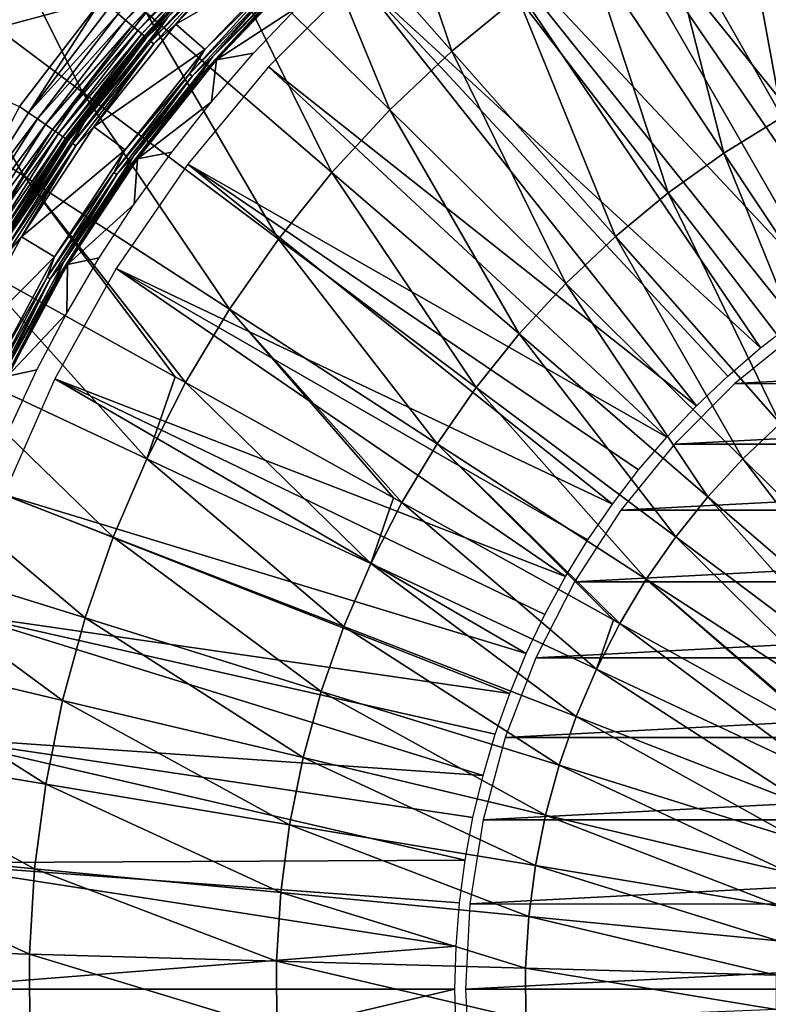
# Model space of a CAD drawing. Header units: millimetres. Extents: x -50 to 50, y -50 to 50.
# Tile 52 of 82: x -16.5 to -6.7, y -0.2 to 12.7. Entities that reach past the tile are written whole.
import ezdxf

# ---------------------------------------------------------------- set-up
doc = ezdxf.new("R2010")
doc.units = ezdxf.units.MM
doc.header["$LTSCALE"] = 26.699852
for name, color, linetype in [('1', 7, 'CONTINUOUS'), ('2', 7, 'CONTINUOUS'), ('35', 7, 'CONTINUOUS'), ('36', 7, 'CONTINUOUS'), ('38', 7, 'CONTINUOUS'), ('39', 7, 'CONTINUOUS'), ('4', 7, 'CONTINUOUS'), ('42', 7, 'CONTINUOUS'), ('43', 7, 'CONTINUOUS'), ('46', 7, 'CONTINUOUS'), ('47', 7, 'CONTINUOUS'), ('48', 7, 'CONTINUOUS'), ('58', 7, 'CONTINUOUS'), ('61', 7, 'CONTINUOUS')]:
    doc.layers.add(name, color=color, linetype=linetype)

msp = doc.modelspace()

# ---------------------------------------------------------------- linework, layer by layer
at = {"layer": '1', "color": 15, "linetype": 'Continuous', "true_color": 0xaf503c}
for points in [[(-12.966, 14.686, -14.947), (-11.933, 15.536, -14.947), (-10.843, 12.281, -15.736), (-12.966, 14.686, -14.947)], [(-10.843, 12.281, -15.736), (-11.933, 15.536, -14.947), (-9.979, 12.992, -15.736), (-10.843, 12.281, -15.736)], [(-7.127, 14.751, -15.736), (-6.104, 15.203, -15.736), (-5.718, 11.834, -16.384), (-7.127, 14.751, -15.736)], [(-18.22, 13.641, -14.018), (-17.246, 14.853, -14.018), (-15.682, 11.741, -14.947), (-18.22, 13.641, -14.018)], [(-15.682, 11.741, -14.947), (-17.246, 14.853, -14.018), (-14.845, 12.784, -14.947), (-15.682, 11.741, -14.947)], [(-8.117, 14.23, -15.736), (-7.127, 14.751, -15.736), (-6.513, 11.416, -16.384), (-8.117, 14.23, -15.736)], [(-6.513, 11.416, -16.384), (-7.127, 14.751, -15.736), (-5.718, 11.834, -16.384), (-6.513, 11.416, -16.384)], [(-13.938, 13.767, -14.947), (-12.966, 14.686, -14.947), (-11.656, 11.513, -15.736), (-13.938, 13.767, -14.947)], [(-11.656, 11.513, -15.736), (-12.966, 14.686, -14.947), (-10.843, 12.281, -15.736), (-11.656, 11.513, -15.736)], [(-9.07, 13.643, -15.736), (-8.117, 14.23, -15.736), (-7.277, 10.945, -16.384), (-9.07, 13.643, -15.736)], [(-7.277, 10.945, -16.384), (-8.117, 14.23, -15.736), (-6.513, 11.416, -16.384), (-7.277, 10.945, -16.384)], [(-14.845, 12.784, -14.947), (-13.938, 13.767, -14.947), (-12.414, 10.691, -15.736), (-14.845, 12.784, -14.947)], [(-12.414, 10.691, -15.736), (-13.938, 13.767, -14.947), (-11.656, 11.513, -15.736), (-12.414, 10.691, -15.736)], [(-19.108, 12.366, -14.018), (-18.22, 13.641, -14.018), (-16.447, 10.644, -14.947), (-19.108, 12.366, -14.018)], [(-16.447, 10.644, -14.947), (-18.22, 13.641, -14.018), (-15.682, 11.741, -14.947), (-16.447, 10.644, -14.947)], [(-9.979, 12.992, -15.736), (-9.07, 13.643, -15.736), (-8.007, 10.423, -16.384), (-9.979, 12.992, -15.736)], [(-8.007, 10.423, -16.384), (-9.07, 13.643, -15.736), (-7.277, 10.945, -16.384), (-8.007, 10.423, -16.384)], [(-10.843, 12.281, -15.736), (-9.979, 12.992, -15.736), (-8.699, 9.853, -16.384), (-10.843, 12.281, -15.736)], [(-8.699, 9.853, -16.384), (-9.979, 12.992, -15.736), (-8.007, 10.423, -16.384), (-8.699, 9.853, -16.384)], [(-15.682, 11.741, -14.947), (-14.845, 12.784, -14.947), (-13.115, 9.819, -15.736), (-15.682, 11.741, -14.947)], [(-13.115, 9.819, -15.736), (-14.845, 12.784, -14.947), (-12.414, 10.691, -15.736), (-13.115, 9.819, -15.736)], [(-17.135, 9.497, -14.947), (-19.108, 12.366, -14.018), (-16.447, 10.644, -14.947), (-17.135, 9.497, -14.947)], [(-11.656, 11.513, -15.736), (-10.843, 12.281, -15.736), (-9.351, 9.236, -16.384), (-11.656, 11.513, -15.736)], [(-9.351, 9.236, -16.384), (-10.843, 12.281, -15.736), (-8.699, 9.853, -16.384), (-9.351, 9.236, -16.384)], [(-16.447, 10.644, -14.947), (-15.682, 11.741, -14.947), (-13.754, 8.901, -15.736), (-16.447, 10.644, -14.947)], [(-13.754, 8.901, -15.736), (-15.682, 11.741, -14.947), (-13.115, 9.819, -15.736), (-13.754, 8.901, -15.736)], [(-12.414, 10.691, -15.736), (-11.656, 11.513, -15.736), (-9.96, 8.577, -16.384), (-12.414, 10.691, -15.736)], [(-9.96, 8.577, -16.384), (-11.656, 11.513, -15.736), (-9.351, 9.236, -16.384), (-9.96, 8.577, -16.384)], [(-7.277, 10.945, -16.384), (-6.513, 11.416, -16.384), (-5.47, 8.227, -16.889), (-7.277, 10.945, -16.384)], [(-8.007, 10.423, -16.384), (-7.277, 10.945, -16.384), (-6.018, 7.834, -16.889), (-8.007, 10.423, -16.384)], [(-6.018, 7.834, -16.889), (-7.277, 10.945, -16.384), (-5.47, 8.227, -16.889), (-6.018, 7.834, -16.889)], [(-17.135, 9.497, -14.947), (-16.447, 10.644, -14.947), (-14.467, 8.017, -15.701), (-17.135, 9.497, -14.947)], [(-14.467, 8.017, -15.701), (-16.447, 10.644, -14.947), (-14.33, 7.942, -15.736), (-14.467, 8.017, -15.701)], [(-14.33, 7.942, -15.736), (-16.447, 10.644, -14.947), (-13.754, 8.901, -15.736), (-14.33, 7.942, -15.736)], [(-13.115, 9.819, -15.736), (-12.414, 10.691, -15.736), (-10.522, 7.877, -16.384), (-13.115, 9.819, -15.736)], [(-10.522, 7.877, -16.384), (-12.414, 10.691, -15.736), (-9.96, 8.577, -16.384), (-10.522, 7.877, -16.384)], [(-8.699, 9.853, -16.384), (-8.007, 10.423, -16.384), (-6.539, 7.405, -16.889), (-8.699, 9.853, -16.384)], [(-6.539, 7.405, -16.889), (-8.007, 10.423, -16.384), (-6.018, 7.834, -16.889), (-6.539, 7.405, -16.889)], [(-13.754, 8.901, -15.736), (-13.115, 9.819, -15.736), (-11.035, 7.141, -16.384), (-13.754, 8.901, -15.736)], [(-11.035, 7.141, -16.384), (-13.115, 9.819, -15.736), (-10.522, 7.877, -16.384), (-11.035, 7.141, -16.384)], [(-9.351, 9.236, -16.384), (-8.699, 9.853, -16.384), (-7.029, 6.942, -16.889), (-9.351, 9.236, -16.384)], [(-7.029, 6.942, -16.889), (-8.699, 9.853, -16.384), (-6.539, 7.405, -16.889), (-7.029, 6.942, -16.889)], [(-9.96, 8.577, -16.384), (-9.351, 9.236, -16.384), (-7.487, 6.446, -16.889), (-9.96, 8.577, -16.384)], [(-7.487, 6.446, -16.889), (-9.351, 9.236, -16.384), (-7.029, 6.942, -16.889), (-7.487, 6.446, -16.889)], [(-14.33, 7.942, -15.736), (-13.754, 8.901, -15.736), (-11.608, 6.433, -16.361), (-14.33, 7.942, -15.736)], [(-11.608, 6.433, -16.361), (-13.754, 8.901, -15.736), (-11.497, 6.371, -16.384), (-11.608, 6.433, -16.361)], [(-11.497, 6.371, -16.384), (-13.754, 8.901, -15.736), (-11.035, 7.141, -16.384), (-11.497, 6.371, -16.384)], [(-10.522, 7.877, -16.384), (-9.96, 8.577, -16.384), (-7.909, 5.921, -16.889), (-10.522, 7.877, -16.384)], [(-7.909, 5.921, -16.889), (-9.96, 8.577, -16.384), (-7.487, 6.446, -16.889), (-7.909, 5.921, -16.889)], [(-11.035, 7.141, -16.384), (-10.522, 7.877, -16.384), (-8.295, 5.367, -16.889), (-11.035, 7.141, -16.384)], [(-8.295, 5.367, -16.889), (-10.522, 7.877, -16.384), (-7.909, 5.921, -16.889), (-8.295, 5.367, -16.889)], [(-7.029, 6.942, -16.889), (-6.539, 7.405, -16.889), (-4.693, 4.635, -17.251), (-7.029, 6.942, -16.889)], [(-11.497, 6.371, -16.384), (-11.035, 7.141, -16.384), (-8.726, 4.836, -16.876), (-11.497, 6.371, -16.384)], [(-8.726, 4.836, -16.876), (-11.035, 7.141, -16.384), (-8.642, 4.789, -16.889), (-8.726, 4.836, -16.876)], [(-8.642, 4.789, -16.889), (-11.035, 7.141, -16.384), (-8.295, 5.367, -16.889), (-8.642, 4.789, -16.889)], [(-7.487, 6.446, -16.889), (-7.029, 6.942, -16.889), (-4.999, 4.304, -17.251), (-7.487, 6.446, -16.889)], [(-4.999, 4.304, -17.251), (-7.029, 6.942, -16.889), (-4.693, 4.635, -17.251), (-4.999, 4.304, -17.251)], [(-7.909, 5.921, -16.889), (-7.487, 6.446, -16.889), (-5.281, 3.952, -17.251), (-7.909, 5.921, -16.889)], [(-5.281, 3.952, -17.251), (-7.487, 6.446, -16.889), (-4.999, 4.304, -17.251), (-5.281, 3.952, -17.251)], [(-8.295, 5.367, -16.889), (-7.909, 5.921, -16.889), (-5.538, 3.583, -17.251), (-8.295, 5.367, -16.889)], [(-5.538, 3.583, -17.251), (-7.909, 5.921, -16.889), (-5.281, 3.952, -17.251), (-5.538, 3.583, -17.251)], [(-8.642, 4.789, -16.889), (-8.295, 5.367, -16.889), (-5.828, 3.229, -17.245), (-8.642, 4.789, -16.889)], [(-5.828, 3.229, -17.245), (-8.295, 5.367, -16.889), (-5.77, 3.197, -17.251), (-5.828, 3.229, -17.245)], [(-5.77, 3.197, -17.251), (-8.295, 5.367, -16.889), (-5.538, 3.583, -17.251), (-5.77, 3.197, -17.251)]]:
    msp.add_3dface(points, dxfattribs=at)
at = {"layer": '2', "color": 15, "linetype": 'Continuous', "true_color": 0xaf503c}
for points in [[(-17.743, 8.305, -14.947), (-17.135, 9.497, -14.947), (-14.838, 6.945, -15.736), (-17.743, 8.305, -14.947)], [(-17.135, 9.497, -14.947), (-14.467, 8.017, -15.701), (-14.838, 6.945, -15.736), (-17.135, 9.497, -14.947)], [(-18.269, 7.075, -14.947), (-17.743, 8.305, -14.947), (-15.278, 5.917, -15.736), (-18.269, 7.075, -14.947)], [(-15.278, 5.917, -15.736), (-17.743, 8.305, -14.947), (-14.838, 6.945, -15.736), (-15.278, 5.917, -15.736)], [(-14.467, 8.017, -15.701), (-14.33, 7.942, -15.736), (-14.838, 6.945, -15.736), (-14.467, 8.017, -15.701)], [(-14.838, 6.945, -15.736), (-14.33, 7.942, -15.736), (-11.905, 5.572, -16.384), (-14.838, 6.945, -15.736)], [(-14.33, 7.942, -15.736), (-11.608, 6.433, -16.361), (-11.905, 5.572, -16.384), (-14.33, 7.942, -15.736)], [(-18.709, 5.812, -14.947), (-18.269, 7.075, -14.947), (-15.646, 4.86, -15.736), (-18.709, 5.812, -14.947)], [(-15.646, 4.86, -15.736), (-18.269, 7.075, -14.947), (-15.278, 5.917, -15.736), (-15.646, 4.86, -15.736)], [(-15.278, 5.917, -15.736), (-14.838, 6.945, -15.736), (-12.257, 4.747, -16.384), (-15.278, 5.917, -15.736)], [(-12.257, 4.747, -16.384), (-14.838, 6.945, -15.736), (-11.905, 5.572, -16.384), (-12.257, 4.747, -16.384)], [(-11.608, 6.433, -16.361), (-11.497, 6.371, -16.384), (-11.905, 5.572, -16.384), (-11.608, 6.433, -16.361)], [(-11.905, 5.572, -16.384), (-11.497, 6.371, -16.384), (-8.948, 4.188, -16.889), (-11.905, 5.572, -16.384)], [(-11.497, 6.371, -16.384), (-8.726, 4.836, -16.876), (-8.948, 4.188, -16.889), (-11.497, 6.371, -16.384)], [(-19.062, 4.522, -14.947), (-18.709, 5.812, -14.947), (-15.941, 3.781, -15.736), (-19.062, 4.522, -14.947)], [(-15.941, 3.781, -15.736), (-18.709, 5.812, -14.947), (-15.646, 4.86, -15.736), (-15.941, 3.781, -15.736)], [(-15.646, 4.86, -15.736), (-15.278, 5.917, -15.736), (-12.553, 3.899, -16.384), (-15.646, 4.86, -15.736)], [(-12.553, 3.899, -16.384), (-15.278, 5.917, -15.736), (-12.257, 4.747, -16.384), (-12.553, 3.899, -16.384)], [(-12.257, 4.747, -16.384), (-11.905, 5.572, -16.384), (-9.213, 3.568, -16.889), (-12.257, 4.747, -16.384)], [(-9.213, 3.568, -16.889), (-11.905, 5.572, -16.384), (-8.948, 4.188, -16.889), (-9.213, 3.568, -16.889)], [(-15.941, 3.781, -15.736), (-15.646, 4.86, -15.736), (-12.79, 3.034, -16.384), (-15.941, 3.781, -15.736)], [(-12.79, 3.034, -16.384), (-15.646, 4.86, -15.736), (-12.553, 3.899, -16.384), (-12.79, 3.034, -16.384)], [(-8.726, 4.836, -16.876), (-8.642, 4.789, -16.889), (-8.948, 4.188, -16.889), (-8.726, 4.836, -16.876)], [(-8.948, 4.188, -16.889), (-8.642, 4.789, -16.889), (-5.975, 2.796, -17.251), (-8.948, 4.188, -16.889)], [(-8.642, 4.789, -16.889), (-5.828, 3.229, -17.245), (-5.975, 2.796, -17.251), (-8.642, 4.789, -16.889)], [(-12.553, 3.899, -16.384), (-12.257, 4.747, -16.384), (-9.435, 2.931, -16.889), (-12.553, 3.899, -16.384)], [(-9.435, 2.931, -16.889), (-12.257, 4.747, -16.384), (-9.213, 3.568, -16.889), (-9.435, 2.931, -16.889)], [(-19.326, 3.211, -14.947), (-19.062, 4.522, -14.947), (-16.162, 2.685, -15.736), (-19.326, 3.211, -14.947)], [(-16.162, 2.685, -15.736), (-19.062, 4.522, -14.947), (-15.941, 3.781, -15.736), (-16.162, 2.685, -15.736)], [(-9.213, 3.568, -16.889), (-8.948, 4.188, -16.889), (-6.152, 2.382, -17.251), (-9.213, 3.568, -16.889)], [(-6.152, 2.382, -17.251), (-8.948, 4.188, -16.889), (-5.975, 2.796, -17.251), (-6.152, 2.382, -17.251)], [(-12.79, 3.034, -16.384), (-12.553, 3.899, -16.384), (-9.614, 2.28, -16.889), (-12.79, 3.034, -16.384)], [(-9.614, 2.28, -16.889), (-12.553, 3.899, -16.384), (-9.435, 2.931, -16.889), (-9.614, 2.28, -16.889)], [(-16.162, 2.685, -15.736), (-15.941, 3.781, -15.736), (-12.967, 2.154, -16.384), (-16.162, 2.685, -15.736)], [(-12.967, 2.154, -16.384), (-15.941, 3.781, -15.736), (-12.79, 3.034, -16.384), (-12.967, 2.154, -16.384)], [(-9.435, 2.931, -16.889), (-9.213, 3.568, -16.889), (-6.3, 1.956, -17.251), (-9.435, 2.931, -16.889)], [(-6.3, 1.956, -17.251), (-9.213, 3.568, -16.889), (-6.152, 2.382, -17.251), (-6.3, 1.956, -17.251)], [(-19.501, 1.884, -14.947), (-19.326, 3.211, -14.947), (-16.308, 1.576, -15.736), (-19.501, 1.884, -14.947)], [(-16.308, 1.576, -15.736), (-19.326, 3.211, -14.947), (-16.162, 2.685, -15.736), (-16.308, 1.576, -15.736)], [(-12.967, 2.154, -16.384), (-12.79, 3.034, -16.384), (-9.747, 1.619, -16.889), (-12.967, 2.154, -16.384)], [(-9.747, 1.619, -16.889), (-12.79, 3.034, -16.384), (-9.614, 2.28, -16.889), (-9.747, 1.619, -16.889)], [(-9.614, 2.28, -16.889), (-9.435, 2.931, -16.889), (-6.419, 1.522, -17.251), (-9.614, 2.28, -16.889)], [(-6.419, 1.522, -17.251), (-9.435, 2.931, -16.889), (-6.3, 1.956, -17.251), (-6.419, 1.522, -17.251)], [(-16.308, 1.576, -15.736), (-16.162, 2.685, -15.736), (-13.084, 1.264, -16.384), (-16.308, 1.576, -15.736)], [(-13.084, 1.264, -16.384), (-16.162, 2.685, -15.736), (-12.967, 2.154, -16.384), (-13.084, 1.264, -16.384)], [(-9.747, 1.619, -16.889), (-9.614, 2.28, -16.889), (-6.508, 1.08, -17.251), (-9.747, 1.619, -16.889)], [(-6.508, 1.08, -17.251), (-9.614, 2.28, -16.889), (-6.419, 1.522, -17.251), (-6.508, 1.08, -17.251)], [(-13.084, 1.264, -16.384), (-12.967, 2.154, -16.384), (-9.835, 0.95, -16.889), (-13.084, 1.264, -16.384)], [(-9.835, 0.95, -16.889), (-12.967, 2.154, -16.384), (-9.747, 1.619, -16.889), (-9.835, 0.95, -16.889)], [(-19.584, 0.549, -14.947), (-19.501, 1.884, -14.947), (-16.377, 0.459, -15.736), (-19.584, 0.549, -14.947)], [(-16.377, 0.459, -15.736), (-19.501, 1.884, -14.947), (-16.308, 1.576, -15.736), (-16.377, 0.459, -15.736)], [(-16.377, 0.459, -15.736), (-16.308, 1.576, -15.736), (-13.14, 0.368, -16.384), (-16.377, 0.459, -15.736)], [(-13.14, 0.368, -16.384), (-16.308, 1.576, -15.736), (-13.084, 1.264, -16.384), (-13.14, 0.368, -16.384)], [(-9.835, 0.95, -16.889), (-9.747, 1.619, -16.889), (-6.566, 0.634, -17.251), (-9.835, 0.95, -16.889)], [(-6.566, 0.634, -17.251), (-9.747, 1.619, -16.889), (-6.508, 1.08, -17.251), (-6.566, 0.634, -17.251)], [(-13.14, 0.368, -16.384), (-13.084, 1.264, -16.384), (-9.876, 0.277, -16.889), (-13.14, 0.368, -16.384)], [(-9.876, 0.277, -16.889), (-13.084, 1.264, -16.384), (-9.835, 0.95, -16.889), (-9.876, 0.277, -16.889)], [(-9.876, 0.277, -16.889), (-9.835, 0.95, -16.889), (-6.594, 0.184, -17.251), (-9.876, 0.277, -16.889)], [(-6.594, 0.184, -17.251), (-9.835, 0.95, -16.889), (-6.566, 0.634, -17.251), (-6.594, 0.184, -17.251)], [(-19.576, -0.788, -14.947), (-19.584, 0.549, -14.947), (-16.371, -0.659, -15.736), (-19.576, -0.788, -14.947)], [(-16.371, -0.659, -15.736), (-19.584, 0.549, -14.947), (-16.377, 0.459, -15.736), (-16.371, -0.659, -15.736)], [(-16.371, -0.659, -15.736), (-16.377, 0.459, -15.736), (-13.134, -0.529, -16.384), (-16.371, -0.659, -15.736)], [(-13.134, -0.529, -16.384), (-16.377, 0.459, -15.736), (-13.14, 0.368, -16.384), (-13.134, -0.529, -16.384)], [(-13.134, -0.529, -16.384), (-13.14, 0.368, -16.384), (-9.872, -0.398, -16.889), (-13.134, -0.529, -16.384)], [(-9.872, -0.398, -16.889), (-13.14, 0.368, -16.384), (-9.876, 0.277, -16.889), (-9.872, -0.398, -16.889)], [(-9.872, -0.398, -16.889), (-9.876, 0.277, -16.889), (-6.592, -0.266, -17.251), (-9.872, -0.398, -16.889)], [(-6.592, -0.266, -17.251), (-9.876, 0.277, -16.889), (-6.594, 0.184, -17.251), (-6.592, -0.266, -17.251)]]:
    msp.add_3dface(points, dxfattribs=at)
at = {"layer": '35', "color": 250, "linetype": 'Continuous', "true_color": 0x1c1c1c}
for points in [[(-14.458, 12.633), (-12.918, 13.512), (-13.267, 13.879), (-14.458, 12.633)], [(-14.077, 12.299), (-12.918, 13.512), (-14.458, 12.633), (-14.077, 12.299)], [(-15.532, 11.287), (-14.077, 12.299), (-14.458, 12.633), (-15.532, 11.287)], [(-15.123, 10.988), (-14.077, 12.299), (-15.532, 11.287), (-15.123, 10.988)], [(-16.481, 9.849), (-15.123, 10.988), (-15.532, 11.287), (-16.481, 9.849)], [(-16.047, 9.588), (-15.123, 10.988), (-16.481, 9.849), (-16.047, 9.588)], [(-17.298, 8.332), (-16.047, 9.588), (-16.481, 9.849), (-17.298, 8.332)], [(-16.842, 8.111), (-16.047, 9.588), (-17.298, 8.332), (-16.842, 8.111)]]:
    msp.add_3dface(points, dxfattribs=at)
at = {"layer": '36', "color": 250, "linetype": 'Continuous', "true_color": 0x1c1c1c}
for points in [[(-13.927, 12.167, -0.193), (-12.859, 12.859, -9.022), (-12.78, 13.367, -0.193), (-13.927, 12.167, -0.193)], [(-13.439, 12.251, -9.022), (-12.859, 12.859, -9.022), (-13.927, 12.167, -0.193), (-13.439, 12.251, -9.022)], [(-13.99, 11.617, -9.022), (-13.439, 12.251, -9.022), (-13.927, 12.167, -0.193), (-13.99, 11.617, -9.022)], [(-14.961, 10.87, -0.193), (-13.99, 11.617, -9.022), (-13.927, 12.167, -0.193), (-14.961, 10.87, -0.193)], [(-14.512, 10.959, -9.022), (-13.99, 11.617, -9.022), (-14.961, 10.87, -0.193), (-14.512, 10.959, -9.022)], [(-15.003, 10.277, -9.022), (-14.512, 10.959, -9.022), (-14.961, 10.87, -0.193), (-15.003, 10.277, -9.022)], [(-15.876, 9.485, -0.193), (-15.003, 10.277, -9.022), (-14.961, 10.87, -0.193), (-15.876, 9.485, -0.193)], [(-15.461, 9.573, -9.022), (-15.003, 10.277, -9.022), (-15.876, 9.485, -0.193), (-15.461, 9.573, -9.022)], [(-15.887, 8.849, -9.022), (-15.461, 9.573, -9.022), (-15.876, 9.485, -0.193), (-15.887, 8.849, -9.022)], [(-16.662, 8.024, -0.193), (-15.887, 8.849, -9.022), (-15.876, 9.485, -0.193), (-16.662, 8.024, -0.193)], [(-16.278, 8.106, -9.022), (-15.887, 8.849, -9.022), (-16.662, 8.024, -0.193), (-16.278, 8.106, -9.022)], [(-16.635, 7.345, -9.022), (-16.278, 8.106, -9.022), (-16.662, 8.024, -0.193), (-16.635, 7.345, -9.022)]]:
    msp.add_3dface(points, dxfattribs=at)
at = {"layer": '38', "color": 250, "linetype": 'Continuous', "true_color": 0x1c1c1c}
for points in [[(-14.458, 12.633), (-13.267, 13.879), (-13.613, 13.613, -0.007), (-14.458, 12.633)], [(-14.785, 12.406, -0.027), (-13.613, 13.613, -0.007), (-13.647, 13.647, -0.027), (-14.785, 12.406, -0.027)], [(-14.785, 12.406, -0.027), (-13.647, 13.647, -0.027), (-14.565, 12.725, -0.059), (-14.785, 12.406, -0.027)], [(-14.748, 12.375, -0.007), (-13.613, 13.613, -0.007), (-14.785, 12.406, -0.027), (-14.748, 12.375, -0.007)], [(-14.748, 12.375, -0.007), (-14.458, 12.633), (-13.613, 13.613, -0.007), (-14.748, 12.375, -0.007)], [(-15.648, 11.369, -0.059), (-14.785, 12.406, -0.027), (-14.565, 12.725, -0.059), (-15.648, 11.369, -0.059)], [(-15.532, 11.287), (-14.458, 12.633), (-14.748, 12.375, -0.007), (-15.532, 11.287)], [(-15.81, 11.07, -0.027), (-14.748, 12.375, -0.007), (-14.785, 12.406, -0.027), (-15.81, 11.07, -0.027)], [(-15.81, 11.07, -0.027), (-14.785, 12.406, -0.027), (-15.648, 11.369, -0.059), (-15.81, 11.07, -0.027)], [(-15.77, 11.042, -0.007), (-14.748, 12.375, -0.007), (-15.81, 11.07, -0.027), (-15.77, 11.042, -0.007)], [(-15.77, 11.042, -0.007), (-15.532, 11.287), (-14.748, 12.375, -0.007), (-15.77, 11.042, -0.007)], [(-16.604, 9.92, -0.059), (-15.81, 11.07, -0.027), (-15.648, 11.369, -0.059), (-16.604, 9.92, -0.059)], [(-16.481, 9.849), (-15.532, 11.287), (-15.77, 11.042, -0.007), (-16.481, 9.849)], [(-16.714, 9.65, -0.027), (-15.77, 11.042, -0.007), (-15.81, 11.07, -0.027), (-16.714, 9.65, -0.027)], [(-16.714, 9.65, -0.027), (-15.81, 11.07, -0.027), (-16.604, 9.92, -0.059), (-16.714, 9.65, -0.027)], [(-16.673, 9.626, -0.007), (-15.77, 11.042, -0.007), (-16.714, 9.65, -0.027), (-16.673, 9.626, -0.007)], [(-16.673, 9.626, -0.007), (-16.481, 9.849), (-15.77, 11.042, -0.007), (-16.673, 9.626, -0.007)], [(-17.298, 8.332), (-16.481, 9.849), (-16.673, 9.626, -0.007), (-17.298, 8.332)]]:
    msp.add_3dface(points, dxfattribs=at)
at = {"layer": '39', "color": 250, "linetype": 'Continuous', "true_color": 0x1c1c1c}
for points in [[(-14.856, 12.466, -0.148), (-13.713, 13.713, -0.148), (-14.61, 12.764, -0.2), (-14.856, 12.466, -0.148)], [(-13.713, 13.713, -0.148), (-14.856, 12.466, -0.148), (-13.699, 13.699, -0.1), (-13.713, 13.713, -0.148)], [(-14.856, 12.466, -0.148), (-14.841, 12.453, -0.1), (-13.699, 13.699, -0.1), (-14.856, 12.466, -0.148)], [(-14.841, 12.453, -0.1), (-14.565, 12.725, -0.059), (-13.699, 13.699, -0.1), (-14.841, 12.453, -0.1)], [(-15.695, 11.403, -0.2), (-14.856, 12.466, -0.148), (-14.61, 12.764, -0.2), (-15.695, 11.403, -0.2)], [(-15.648, 11.369, -0.059), (-14.565, 12.725, -0.059), (-14.841, 12.453, -0.1), (-15.648, 11.369, -0.059)], [(-15.886, 11.123, -0.148), (-14.856, 12.466, -0.148), (-15.695, 11.403, -0.2), (-15.886, 11.123, -0.148)], [(-14.856, 12.466, -0.148), (-15.886, 11.123, -0.148), (-14.841, 12.453, -0.1), (-14.856, 12.466, -0.148)], [(-15.886, 11.123, -0.148), (-15.87, 11.112, -0.1), (-14.841, 12.453, -0.1), (-15.886, 11.123, -0.148)], [(-15.87, 11.112, -0.1), (-15.648, 11.369, -0.059), (-14.841, 12.453, -0.1), (-15.87, 11.112, -0.1)], [(-16.654, 9.95, -0.2), (-15.886, 11.123, -0.148), (-15.695, 11.403, -0.2), (-16.654, 9.95, -0.2)], [(-16.604, 9.92, -0.059), (-15.648, 11.369, -0.059), (-15.87, 11.112, -0.1), (-16.604, 9.92, -0.059)], [(-16.795, 9.697, -0.148), (-15.886, 11.123, -0.148), (-16.654, 9.95, -0.2), (-16.795, 9.697, -0.148)], [(-15.886, 11.123, -0.148), (-16.795, 9.697, -0.148), (-15.87, 11.112, -0.1), (-15.886, 11.123, -0.148)], [(-16.795, 9.697, -0.148), (-16.778, 9.687, -0.1), (-15.87, 11.112, -0.1), (-16.795, 9.697, -0.148)], [(-16.778, 9.687, -0.1), (-16.604, 9.92, -0.059), (-15.87, 11.112, -0.1), (-16.778, 9.687, -0.1)]]:
    msp.add_3dface(points, dxfattribs=at)
at = {"layer": '4', "color": 15, "linetype": 'Continuous', "true_color": 0xaf503c}
for points in [[(-18.964, 45.94, 4.5), (48.466, 10.998, 4.5), (-16.358, 46.931, 4.5), (-18.964, 45.94, 4.5)], [(48.466, 10.998, 4.5), (47.773, 13.699, 4.5), (-16.358, 46.931, 4.5), (48.466, 10.998, 4.5)], [(48.466, 10.998, 4.5), (-18.964, 45.94, 4.5), (15.027, 27.113, 4.5), (48.466, 10.998, 4.5)]]:
    msp.add_3dface(points, dxfattribs=at)
at = {"layer": '42', "color": 250, "linetype": 'Continuous', "true_color": 0x1c1c1c}
for points in [[(-13.973, 12.208, -0.056), (-13.097, 13.097, -0.096), (-12.822, 13.411, -0.056), (-13.973, 12.208, -0.056)], [(-13.927, 12.167, -0.193), (-12.78, 13.367, -0.193), (-13.083, 13.083, -0.143), (-13.927, 12.167, -0.193)], [(-14.189, 11.906, -0.096), (-13.083, 13.083, -0.143), (-13.097, 13.097, -0.096), (-14.189, 11.906, -0.096)], [(-14.189, 11.906, -0.096), (-13.097, 13.097, -0.096), (-13.973, 12.208, -0.056), (-14.189, 11.906, -0.096)], [(-14.173, 11.893, -0.143), (-13.083, 13.083, -0.143), (-14.189, 11.906, -0.096), (-14.173, 11.893, -0.143)], [(-14.173, 11.893, -0.143), (-13.927, 12.167, -0.193), (-13.083, 13.083, -0.143), (-14.173, 11.893, -0.143)], [(-15.011, 10.906, -0.056), (-14.189, 11.906, -0.096), (-13.973, 12.208, -0.056), (-15.011, 10.906, -0.056)], [(-14.961, 10.87, -0.193), (-13.927, 12.167, -0.193), (-14.173, 11.893, -0.143), (-14.961, 10.87, -0.193)], [(-15.173, 10.624, -0.096), (-14.173, 11.893, -0.143), (-14.189, 11.906, -0.096), (-15.173, 10.624, -0.096)], [(-15.173, 10.624, -0.096), (-14.189, 11.906, -0.096), (-15.011, 10.906, -0.056), (-15.173, 10.624, -0.096)], [(-15.156, 10.612, -0.143), (-14.173, 11.893, -0.143), (-15.173, 10.624, -0.096), (-15.156, 10.612, -0.143)], [(-15.156, 10.612, -0.143), (-14.961, 10.87, -0.193), (-14.173, 11.893, -0.143), (-15.156, 10.612, -0.143)], [(-15.928, 9.516, -0.056), (-15.173, 10.624, -0.096), (-15.011, 10.906, -0.056), (-15.928, 9.516, -0.056)], [(-15.876, 9.485, -0.193), (-14.961, 10.87, -0.193), (-15.156, 10.612, -0.143), (-15.876, 9.485, -0.193)], [(-16.041, 9.261, -0.096), (-15.156, 10.612, -0.143), (-15.173, 10.624, -0.096), (-16.041, 9.261, -0.096)], [(-16.041, 9.261, -0.096), (-15.173, 10.624, -0.096), (-15.928, 9.516, -0.056), (-16.041, 9.261, -0.096)], [(-16.023, 9.251, -0.143), (-15.156, 10.612, -0.143), (-16.041, 9.261, -0.096), (-16.023, 9.251, -0.143)], [(-16.023, 9.251, -0.143), (-15.876, 9.485, -0.193), (-15.156, 10.612, -0.143), (-16.023, 9.251, -0.143)], [(-16.717, 8.05, -0.056), (-16.041, 9.261, -0.096), (-15.928, 9.516, -0.056), (-16.717, 8.05, -0.056)], [(-16.662, 8.024, -0.193), (-15.876, 9.485, -0.193), (-16.023, 9.251, -0.143), (-16.662, 8.024, -0.193)], [(-16.787, 7.828, -0.096), (-16.023, 9.251, -0.143), (-16.041, 9.261, -0.096), (-16.787, 7.828, -0.096)], [(-16.787, 7.828, -0.096), (-16.041, 9.261, -0.096), (-16.717, 8.05, -0.056), (-16.787, 7.828, -0.096)], [(-16.768, 7.819, -0.143), (-16.023, 9.251, -0.143), (-16.787, 7.828, -0.096), (-16.768, 7.819, -0.143)], [(-16.768, 7.819, -0.143), (-16.662, 8.024, -0.193), (-16.023, 9.251, -0.143), (-16.768, 7.819, -0.143)]]:
    msp.add_3dface(points, dxfattribs=at)
at = {"layer": '43', "color": 250, "linetype": 'Continuous', "true_color": 0x1c1c1c}
for points in [[(-12.918, 13.512), (-14.077, 12.299), (-13.182, 13.182, -0.007), (-12.918, 13.512)], [(-13.973, 12.208, -0.056), (-12.822, 13.411, -0.056), (-13.149, 13.149, -0.026), (-13.973, 12.208, -0.056)], [(-13.182, 13.182, -0.007), (-14.077, 12.299), (-14.281, 11.983, -0.007), (-13.182, 13.182, -0.007)], [(-13.182, 13.182, -0.007), (-14.281, 11.983, -0.007), (-13.149, 13.149, -0.026), (-13.182, 13.182, -0.007)], [(-14.281, 11.983, -0.007), (-14.245, 11.953, -0.026), (-13.149, 13.149, -0.026), (-14.281, 11.983, -0.007)], [(-14.245, 11.953, -0.026), (-13.973, 12.208, -0.056), (-13.149, 13.149, -0.026), (-14.245, 11.953, -0.026)], [(-14.077, 12.299), (-15.123, 10.988), (-14.281, 11.983, -0.007), (-14.077, 12.299)], [(-15.011, 10.906, -0.056), (-13.973, 12.208, -0.056), (-14.245, 11.953, -0.026), (-15.011, 10.906, -0.056)], [(-14.281, 11.983, -0.007), (-15.123, 10.988), (-15.271, 10.693, -0.007), (-14.281, 11.983, -0.007)], [(-14.281, 11.983, -0.007), (-15.271, 10.693, -0.007), (-14.245, 11.953, -0.026), (-14.281, 11.983, -0.007)], [(-15.271, 10.693, -0.007), (-15.232, 10.666, -0.026), (-14.245, 11.953, -0.026), (-15.271, 10.693, -0.007)], [(-15.232, 10.666, -0.026), (-15.011, 10.906, -0.056), (-14.245, 11.953, -0.026), (-15.232, 10.666, -0.026)], [(-15.123, 10.988), (-16.047, 9.588), (-15.271, 10.693, -0.007), (-15.123, 10.988)], [(-15.928, 9.516, -0.056), (-15.011, 10.906, -0.056), (-15.232, 10.666, -0.026), (-15.928, 9.516, -0.056)], [(-15.271, 10.693, -0.007), (-16.047, 9.588), (-16.145, 9.321, -0.007), (-15.271, 10.693, -0.007)], [(-15.271, 10.693, -0.007), (-16.145, 9.321, -0.007), (-15.232, 10.666, -0.026), (-15.271, 10.693, -0.007)], [(-16.145, 9.321, -0.007), (-16.104, 9.298, -0.026), (-15.232, 10.666, -0.026), (-16.145, 9.321, -0.007)], [(-16.104, 9.298, -0.026), (-15.928, 9.516, -0.056), (-15.232, 10.666, -0.026), (-16.104, 9.298, -0.026)], [(-16.047, 9.588), (-16.842, 8.111), (-16.145, 9.321, -0.007), (-16.047, 9.588)], [(-16.717, 8.05, -0.056), (-15.928, 9.516, -0.056), (-16.104, 9.298, -0.026), (-16.717, 8.05, -0.056)], [(-16.145, 9.321, -0.007), (-16.842, 8.111), (-16.896, 7.879, -0.007), (-16.145, 9.321, -0.007)], [(-16.145, 9.321, -0.007), (-16.896, 7.879, -0.007), (-16.104, 9.298, -0.026), (-16.145, 9.321, -0.007)], [(-16.896, 7.879, -0.007), (-16.853, 7.859, -0.026), (-16.104, 9.298, -0.026), (-16.896, 7.879, -0.007)], [(-16.853, 7.859, -0.026), (-16.717, 8.05, -0.056), (-16.104, 9.298, -0.026), (-16.853, 7.859, -0.026)]]:
    msp.add_3dface(points, dxfattribs=at)
at = {"layer": '46', "color": 250, "linetype": 'Continuous', "true_color": 0x1c1c1c}
for points in [[(-7.989, 16.043, -9.384), (-4.393, 9.868, -11.976), (-6.474, 16.712, -9.384), (-7.989, 16.043, -9.384)], [(-9.435, 15.238, -9.384), (-4.904, 9.624, -11.976), (-7.989, 16.043, -9.384), (-9.435, 15.238, -9.384)], [(-4.904, 9.624, -11.976), (-4.393, 9.868, -11.976), (-7.989, 16.043, -9.384), (-4.904, 9.624, -11.976)], [(-10.8, 14.302, -9.384), (-5.883, 9.059, -11.976), (-9.435, 15.238, -9.384), (-10.8, 14.302, -9.384)], [(-5.401, 9.355, -11.976), (-4.904, 9.624, -11.976), (-9.435, 15.238, -9.384), (-5.401, 9.355, -11.976)], [(-5.883, 9.059, -11.976), (-5.401, 9.355, -11.976), (-9.435, 15.238, -9.384), (-5.883, 9.059, -11.976)], [(-12.074, 13.245, -9.384), (-6.798, 8.395, -11.976), (-10.8, 14.302, -9.384), (-12.074, 13.245, -9.384)], [(-6.349, 8.739, -11.976), (-5.883, 9.059, -11.976), (-10.8, 14.302, -9.384), (-6.349, 8.739, -11.976)], [(-6.798, 8.395, -11.976), (-6.349, 8.739, -11.976), (-10.8, 14.302, -9.384), (-6.798, 8.395, -11.976)], [(-13.245, 12.074, -9.384), (-7.638, 7.638, -11.976), (-12.074, 13.245, -9.384), (-13.245, 12.074, -9.384)], [(-7.228, 8.027, -11.976), (-6.798, 8.395, -11.976), (-12.074, 13.245, -9.384), (-7.228, 8.027, -11.976)], [(-7.638, 7.638, -11.976), (-7.228, 8.027, -11.976), (-12.074, 13.245, -9.384), (-7.638, 7.638, -11.976)], [(-14.302, 10.8, -9.384), (-8.027, 7.228, -11.976), (-13.245, 12.074, -9.384), (-14.302, 10.8, -9.384)], [(-8.027, 7.228, -11.976), (-7.638, 7.638, -11.976), (-13.245, 12.074, -9.384), (-8.027, 7.228, -11.976)], [(-15.238, 9.435, -9.384), (-8.739, 6.349, -11.976), (-14.302, 10.8, -9.384), (-15.238, 9.435, -9.384)], [(-8.395, 6.798, -11.976), (-8.027, 7.228, -11.976), (-14.302, 10.8, -9.384), (-8.395, 6.798, -11.976)], [(-8.739, 6.349, -11.976), (-8.395, 6.798, -11.976), (-14.302, 10.8, -9.384), (-8.739, 6.349, -11.976)], [(-16.043, 7.989, -9.384), (-9.355, 5.401, -11.976), (-15.238, 9.435, -9.384), (-16.043, 7.989, -9.384)], [(-9.059, 5.883, -11.976), (-8.739, 6.349, -11.976), (-15.238, 9.435, -9.384), (-9.059, 5.883, -11.976)], [(-9.355, 5.401, -11.976), (-9.059, 5.883, -11.976), (-15.238, 9.435, -9.384), (-9.355, 5.401, -11.976)], [(-16.712, 6.474, -9.384), (-9.868, 4.393, -11.976), (-16.043, 7.989, -9.384), (-16.712, 6.474, -9.384)], [(-9.624, 4.904, -11.976), (-9.355, 5.401, -11.976), (-16.043, 7.989, -9.384), (-9.624, 4.904, -11.976)], [(-9.868, 4.393, -11.976), (-9.624, 4.904, -11.976), (-16.043, 7.989, -9.384), (-9.868, 4.393, -11.976)], [(-17.238, 4.905, -9.384), (-10.084, 3.871, -11.976), (-16.712, 6.474, -9.384), (-17.238, 4.905, -9.384)], [(-10.084, 3.871, -11.976), (-9.868, 4.393, -11.976), (-16.712, 6.474, -9.384), (-10.084, 3.871, -11.976)], [(-17.617, 3.293, -9.384), (-10.434, 2.796, -11.976), (-17.238, 4.905, -9.384), (-17.617, 3.293, -9.384)], [(-10.273, 3.338, -11.976), (-10.084, 3.871, -11.976), (-17.238, 4.905, -9.384), (-10.273, 3.338, -11.976)], [(-10.434, 2.796, -11.976), (-10.273, 3.338, -11.976), (-17.238, 4.905, -9.384), (-10.434, 2.796, -11.976)], [(-17.846, 1.654, -9.384), (-10.669, 1.69, -11.976), (-17.617, 3.293, -9.384), (-17.846, 1.654, -9.384)], [(-10.566, 2.246, -11.976), (-10.434, 2.796, -11.976), (-17.617, 3.293, -9.384), (-10.566, 2.246, -11.976)], [(-10.669, 1.69, -11.976), (-10.566, 2.246, -11.976), (-17.617, 3.293, -9.384), (-10.669, 1.69, -11.976)], [(-10.743, 1.129, -11.976), (-10.669, 1.69, -11.976), (-17.846, 1.654, -9.384), (-10.743, 1.129, -11.976)], [(-17.922, 0, -9.384), (-10.787, 0.565, -11.976), (-17.846, 1.654, -9.384), (-17.922, 0, -9.384)], [(-10.787, 0.565, -11.976), (-10.743, 1.129, -11.976), (-17.846, 1.654, -9.384), (-10.787, 0.565, -11.976)], [(-10.802, 0, -11.976), (-10.787, 0.565, -11.976), (-17.922, 0, -9.384), (-10.802, 0, -11.976)]]:
    msp.add_3dface(points, dxfattribs=at)
at = {"layer": '47', "color": 250, "linetype": 'Continuous', "true_color": 0x1c1c1c}
for points in [[(-10.802, 0, -11.976), (-17.922, 0, -9.384), (-17.846, -1.654, -9.384), (-10.802, 0, -11.976)], [(-10.787, -0.565, -11.976), (-10.802, 0, -11.976), (-17.846, -1.654, -9.384), (-10.787, -0.565, -11.976)]]:
    msp.add_3dface(points, dxfattribs=at)
at = {"layer": '48', "color": 250, "linetype": 'Continuous', "true_color": 0x1c1c1c}
for points in [[(-6.268, 8.629, -12), (-7.135, 7.927, -12), (6.268, 8.628, -12), (-6.268, 8.629, -12)], [(6.268, 8.628, -12), (-7.135, 7.927, -12), (7.136, 7.926, -12), (6.268, 8.628, -12)], [(-7.135, 7.927, -12), (-7.925, 7.137, -12), (7.136, 7.926, -12), (-7.135, 7.927, -12)], [(7.136, 7.926, -12), (-7.925, 7.137, -12), (7.925, 7.137, -12), (7.136, 7.926, -12)], [(-7.925, 7.137, -12), (-8.627, 6.27, -12), (7.925, 7.137, -12), (-7.925, 7.137, -12)], [(7.925, 7.137, -12), (-8.627, 6.27, -12), (8.628, 6.269, -12), (7.925, 7.137, -12)], [(-8.627, 6.27, -12), (-9.236, 5.333, -12), (8.628, 6.269, -12), (-8.627, 6.27, -12)], [(8.628, 6.269, -12), (-9.236, 5.333, -12), (9.236, 5.333, -12), (8.628, 6.269, -12)], [(-9.236, 5.333, -12), (-9.742, 4.339, -12), (9.236, 5.333, -12), (-9.236, 5.333, -12)], [(9.236, 5.333, -12), (-9.742, 4.339, -12), (9.743, 4.339, -12), (9.236, 5.333, -12)], [(-9.742, 4.339, -12), (-10.143, 3.296, -12), (9.743, 4.339, -12), (-9.742, 4.339, -12)], [(9.743, 4.339, -12), (-10.143, 3.296, -12), (10.143, 3.296, -12), (9.743, 4.339, -12)], [(-10.143, 3.296, -12), (-10.432, 2.218, -12), (10.143, 3.296, -12), (-10.143, 3.296, -12)], [(10.143, 3.296, -12), (-10.432, 2.218, -12), (10.432, 2.217, -12), (10.143, 3.296, -12)], [(-10.432, 2.218, -12), (-10.606, 1.116, -12), (10.432, 2.217, -12), (-10.432, 2.218, -12)], [(10.432, 2.217, -12), (-10.606, 1.116, -12), (10.607, 1.115, -12), (10.432, 2.217, -12)], [(-10.606, 1.116, -12), (-10.665, 0, -12), (10.607, 1.115, -12), (-10.606, 1.116, -12)], [(10.607, 1.115, -12), (-10.665, 0, -12), (10.665, 0, -12), (10.607, 1.115, -12)], [(10.665, 0, -12), (-10.665, 0, -12), (-10.607, -1.115, -12), (10.665, 0, -12)], [(10.606, -1.116, -12), (10.665, 0, -12), (-10.607, -1.115, -12), (10.606, -1.116, -12)]]:
    msp.add_3dface(points, dxfattribs=at)
at = {"layer": '58', "color": 250, "linetype": 'Continuous', "true_color": 0x1c1c1c}
for points in [[(-17.568, 12.992, -1.8), (-18.103, 12.235, -1.8), (-15.436, 12.952, -1.8), (-17.568, 12.992, -1.8)], [(-15.436, 12.952, -1.8), (-18.103, 12.235, -1.8), (-16.506, 11.557, -1.8), (-15.436, 12.952, -1.8)]]:
    msp.add_3dface(points, dxfattribs=at)
at = {"layer": '61', "color": 250, "linetype": 'Continuous', "true_color": 0x1c1c1c}
for points in [[(-15.117, 12.685, -1.674), (-13.954, 13.954, -1.674), (-15.216, 12.768, -1.743), (-15.117, 12.685, -1.674)], [(-15.117, 12.685, -1.674), (-13.873, 13.873, -1.581), (-13.954, 13.954, -1.674), (-15.117, 12.685, -1.674)], [(-15.03, 12.611, -1.581), (-13.873, 13.873, -1.581), (-15.117, 12.685, -1.674), (-15.03, 12.611, -1.581)], [(-15.03, 12.611, -1.581), (-13.807, 13.807, -1.467), (-13.873, 13.873, -1.581), (-15.03, 12.611, -1.581)], [(-14.958, 12.551, -1.467), (-13.807, 13.807, -1.467), (-15.03, 12.611, -1.581), (-14.958, 12.551, -1.467)], [(-14.958, 12.551, -1.467), (-13.758, 13.758, -1.337), (-13.807, 13.807, -1.467), (-14.958, 12.551, -1.467)], [(-14.905, 12.507, -1.337), (-13.758, 13.758, -1.337), (-14.958, 12.551, -1.467), (-14.905, 12.507, -1.337)], [(-14.905, 12.507, -1.337), (-13.728, 13.728, -1.196), (-13.758, 13.758, -1.337), (-14.905, 12.507, -1.337)], [(-14.872, 12.479, -1.196), (-13.728, 13.728, -1.196), (-14.905, 12.507, -1.337), (-14.872, 12.479, -1.196)], [(-13.728, 13.728, -1.196), (-14.872, 12.479, -1.196), (-14.61, 12.764, -1.05), (-13.728, 13.728, -1.196)], [(-15.436, 12.952, -1.8), (-16.506, 11.557, -1.8), (-16.387, 11.474, -1.786), (-15.436, 12.952, -1.8)], [(-15.436, 12.952, -1.8), (-16.387, 11.474, -1.786), (-15.324, 12.859, -1.786), (-15.436, 12.952, -1.8)], [(-16.387, 11.474, -1.786), (-15.216, 12.768, -1.743), (-15.324, 12.859, -1.786), (-16.387, 11.474, -1.786)], [(-16.271, 11.393, -1.743), (-15.216, 12.768, -1.743), (-16.387, 11.474, -1.786), (-16.271, 11.393, -1.743)], [(-16.271, 11.393, -1.743), (-15.117, 12.685, -1.674), (-15.216, 12.768, -1.743), (-16.271, 11.393, -1.743)], [(-14.61, 12.764, -1.05), (-14.872, 12.479, -1.196), (-15.695, 11.403, -1.05), (-14.61, 12.764, -1.05)], [(-16.165, 11.319, -1.674), (-15.117, 12.685, -1.674), (-16.271, 11.393, -1.743), (-16.165, 11.319, -1.674)], [(-16.165, 11.319, -1.674), (-15.03, 12.611, -1.581), (-15.117, 12.685, -1.674), (-16.165, 11.319, -1.674)], [(-16.072, 11.254, -1.581), (-15.03, 12.611, -1.581), (-16.165, 11.319, -1.674), (-16.072, 11.254, -1.581)], [(-16.072, 11.254, -1.581), (-14.958, 12.551, -1.467), (-15.03, 12.611, -1.581), (-16.072, 11.254, -1.581)], [(-15.995, 11.2, -1.467), (-14.958, 12.551, -1.467), (-16.072, 11.254, -1.581), (-15.995, 11.2, -1.467)], [(-15.995, 11.2, -1.467), (-14.905, 12.507, -1.337), (-14.958, 12.551, -1.467), (-15.995, 11.2, -1.467)], [(-15.938, 11.16, -1.337), (-14.905, 12.507, -1.337), (-15.995, 11.2, -1.467), (-15.938, 11.16, -1.337)], [(-15.938, 11.16, -1.337), (-14.872, 12.479, -1.196), (-14.905, 12.507, -1.337), (-15.938, 11.16, -1.337)], [(-15.903, 11.136, -1.196), (-14.872, 12.479, -1.196), (-15.938, 11.16, -1.337), (-15.903, 11.136, -1.196)], [(-14.872, 12.479, -1.196), (-15.903, 11.136, -1.196), (-15.695, 11.403, -1.05), (-14.872, 12.479, -1.196)], [(-16.506, 11.557, -1.8), (-17.324, 10.002, -1.786), (-16.387, 11.474, -1.786), (-16.506, 11.557, -1.8)], [(-17.324, 10.002, -1.786), (-16.271, 11.393, -1.743), (-16.387, 11.474, -1.786), (-17.324, 10.002, -1.786)], [(-17.202, 9.932, -1.743), (-16.271, 11.393, -1.743), (-17.324, 10.002, -1.786), (-17.202, 9.932, -1.743)], [(-17.202, 9.932, -1.743), (-16.165, 11.319, -1.674), (-16.271, 11.393, -1.743), (-17.202, 9.932, -1.743)], [(-15.695, 11.403, -1.05), (-15.903, 11.136, -1.196), (-16.654, 9.95, -1.05), (-15.695, 11.403, -1.05)], [(-17.09, 9.867, -1.674), (-16.165, 11.319, -1.674), (-17.202, 9.932, -1.743), (-17.09, 9.867, -1.674)], [(-17.09, 9.867, -1.674), (-16.072, 11.254, -1.581), (-16.165, 11.319, -1.674), (-17.09, 9.867, -1.674)], [(-16.991, 9.81, -1.581), (-16.072, 11.254, -1.581), (-17.09, 9.867, -1.674), (-16.991, 9.81, -1.581)], [(-16.991, 9.81, -1.581), (-15.995, 11.2, -1.467), (-16.072, 11.254, -1.581), (-16.991, 9.81, -1.581)], [(-16.91, 9.763, -1.467), (-15.995, 11.2, -1.467), (-16.991, 9.81, -1.581), (-16.91, 9.763, -1.467)], [(-16.91, 9.763, -1.467), (-15.938, 11.16, -1.337), (-15.995, 11.2, -1.467), (-16.91, 9.763, -1.467)], [(-16.85, 9.729, -1.337), (-15.938, 11.16, -1.337), (-16.91, 9.763, -1.467), (-16.85, 9.729, -1.337)], [(-16.85, 9.729, -1.337), (-15.903, 11.136, -1.196), (-15.938, 11.16, -1.337), (-16.85, 9.729, -1.337)], [(-16.813, 9.707, -1.196), (-15.903, 11.136, -1.196), (-16.85, 9.729, -1.337), (-16.813, 9.707, -1.196)], [(-15.903, 11.136, -1.196), (-16.813, 9.707, -1.196), (-16.654, 9.95, -1.05), (-15.903, 11.136, -1.196)]]:
    msp.add_3dface(points, dxfattribs=at)

doc.saveas('drawing.dxf')
